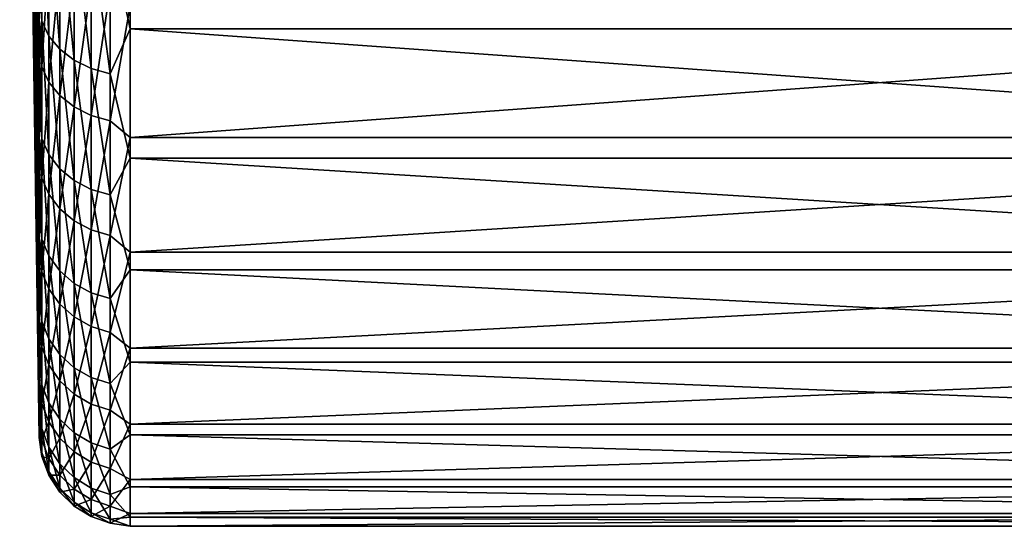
# Model space of a CAD drawing. Header units: metres. Extents: x -150 to 310, y -128 to 84.
# Tile 2 of 256: x -149.77 to -138.94, y -23 to -17.42. Entities that reach past the tile are written whole.
import ezdxf

# ---------------------------------------------------------------- set-up
doc = ezdxf.new("R2010")
doc.units = ezdxf.units.M
doc.layers.add('solid_26009703_SW0001', color=7, linetype='CONTINUOUS')

msp = doc.modelspace()

# ---------------------------------------------------------------- linework, layer by layer
at = {"layer": 'solid_26009703_SW0001'}
for points in [[(-149.557495, -19.80953, 9.618773), (-149.719101, -7.341669, 10.386703), (-149.773056, -7.341669, 0.01196)], [(-149.55748, -22.019604, -0.325472), (-149.773056, -7.341669, 0.01196), (-149.71936, -7.341669, -10.362785)], [(-149.557495, -20.282682, 8.577373), (-149.557495, -19.80953, 9.618773), (-149.773056, -7.341669, 0.01196)], [(-149.557495, -20.698778, 7.518422), (-149.557495, -20.282682, 8.577373), (-149.773056, -7.341669, 0.01196)], [(-149.557495, -21.060219, 6.435036), (-149.557495, -20.698778, 7.518422), (-149.773056, -7.341669, 0.01196)], [(-149.557495, -21.366295, 5.331315), (-149.557495, -21.060219, 6.435036), (-149.773056, -7.341669, 0.01196)], [(-149.557495, -21.614561, 4.216107), (-149.557495, -21.366295, 5.331315), (-149.773056, -7.341669, 0.01196)], [(-149.557495, -21.803345, 3.094235), (-149.557495, -21.614561, 4.216107), (-149.773056, -7.341669, 0.01196)], [(-149.557495, -21.934093, 1.958139), (-149.557495, -21.803345, 3.094235), (-149.773056, -7.341669, 0.01196)], [(-149.557495, -22.006411, 0.815183), (-149.557495, -21.934093, 1.958139), (-149.773056, -7.341669, 0.01196)], [(-149.55748, -22.019604, -0.325472), (-149.557495, -22.006411, 0.815183), (-149.773056, -7.341669, 0.01196)], [(-149.557495, -18.961277, -11.198776), (-149.71936, -7.341669, -10.362785), (-149.557495, -7.352056, -20.758121)], [(-149.557495, -21.972988, -1.463215), (-149.55748, -22.019604, -0.325472), (-149.71936, -7.341669, -10.362785)], [(-149.557495, -21.86692, -2.602926), (-149.557495, -21.972988, -1.463215), (-149.71936, -7.341669, -10.362785)], [(-149.557495, -21.702484, -3.735686), (-149.557495, -21.86692, -2.602926), (-149.71936, -7.341669, -10.362785)], [(-149.55748, -21.480722, -4.852569), (-149.557495, -21.702484, -3.735686), (-149.71936, -7.341669, -10.362785)], [(-149.557495, -21.200148, -5.958229), (-149.55748, -21.480722, -4.852569), (-149.71936, -7.341669, -10.362785)], [(-149.557495, -20.861563, -7.052237), (-149.557495, -21.200148, -5.958229), (-149.71936, -7.341669, -10.362785)], [(-149.557495, -20.467793, -8.12586), (-149.557495, -20.861563, -7.052237), (-149.71936, -7.341669, -10.362785)], [(-149.557495, -20.020952, -9.17204), (-149.557495, -20.467793, -8.12586), (-149.71936, -7.341669, -10.362785)], [(-149.557495, -19.517862, -10.197776), (-149.557495, -20.020952, -9.17204), (-149.71936, -7.341669, -10.362785)], [(-149.557495, -18.961277, -11.198776), (-149.557495, -19.517862, -10.197776), (-149.71936, -7.341669, -10.362785)], [(-149.557495, -18.080893, 12.57112), (-149.557495, -17.402962, 13.49351), (-149.719101, -7.341669, 10.386703)], [(-149.55748, -18.70706, 11.619604), (-149.557495, -18.080893, 12.57112), (-149.719101, -7.341669, 10.386703)], [(-149.557495, -19.282955, 10.635589), (-149.55748, -18.70706, 11.619604), (-149.719101, -7.341669, 10.386703)], [(-149.557495, -19.80953, 9.618773), (-149.557495, -19.282955, 10.635589), (-149.719101, -7.341669, 10.386703)], [(-149.557495, -18.355642, -12.167022), (-149.557495, -18.961277, -11.198776), (-149.557495, -7.352056, -20.758121)], [(-149.557495, -17.702618, -13.0987), (-149.557495, -18.355642, -12.167022), (-149.557495, -7.352056, -20.758121)], [(-149.557495, -16.998251, -13.999926), (-149.557495, -17.702618, -13.0987), (-149.557495, -7.352056, -20.758121)], [(-148.777176, -16.499672, -15.988749), (-148.557724, -15.91556, -16.604065), (-148.557724, -17.521988, -14.898993)], [(-128.704758, -17.521988, -14.898993), (-148.557724, -17.521988, -14.898993), (-148.557724, -15.91556, -16.604065)], [(-128.704758, -15.91556, -16.604065), (-128.704758, -17.521988, -14.898993), (-148.557724, -15.91556, -16.604065)], [(-149.528549, -17.438496, -13.802464), (-149.557495, -16.247719, -14.864721), (-149.528549, -15.971256, -15.476697)], [(-149.528549, -15.971256, -15.476697), (-149.452164, -16.120199, -15.621027), (-149.452164, -17.601122, -13.931181)], [(-149.528549, -17.438496, -13.802464), (-149.528549, -15.971256, -15.476697), (-149.452164, -17.601122, -13.931181)], [(-149.452164, -16.120199, -15.621027), (-149.332077, -16.253452, -15.750154), (-149.332077, -17.746616, -14.04634)], [(-149.452164, -17.601122, -13.931181), (-149.452164, -16.120199, -15.621027), (-149.332077, -17.746616, -14.04634)], [(-149.528549, -17.438496, -13.802464), (-149.557495, -16.998251, -13.999926), (-149.557495, -16.247719, -14.864721)], [(-149.332077, -16.253452, -15.750154), (-149.174164, -16.364508, -15.857771), (-149.174164, -17.867874, -14.142315)], [(-149.332077, -17.746616, -14.04634), (-149.332077, -16.253452, -15.750154), (-149.174164, -17.867874, -14.142315)], [(-149.174164, -16.364508, -15.857771), (-148.98613, -16.447939, -15.938619), (-148.98613, -17.958971, -14.214417)], [(-149.174164, -17.867874, -14.142315), (-149.174164, -16.364508, -15.857771), (-148.98613, -17.958971, -14.214417)], [(-148.98613, -16.447939, -15.938619), (-148.777176, -16.499672, -15.988749), (-148.777176, -18.015455, -14.259124)], [(-148.98613, -17.958971, -14.214417), (-148.98613, -16.447939, -15.938619), (-148.777176, -18.015455, -14.259124)], [(-149.528549, -16.536407, 14.871327), (-149.557495, -17.402962, 13.49351), (-149.528549, -17.940296, 13.143628)], [(-149.528549, -16.536407, 14.871327), (-149.528549, -17.940296, 13.143628), (-149.452164, -16.69062, 15.010013)], [(-148.777176, -18.015455, -14.259124), (-148.777176, -16.499672, -15.988749), (-148.557724, -17.521988, -14.898993)], [(-149.528549, -17.940296, 13.143628), (-149.452164, -18.107601, 13.266201), (-149.452164, -16.69062, 15.010013)], [(-149.452164, -16.69062, 15.010013), (-149.452164, -18.107601, 13.266201), (-149.332077, -16.82859, 15.134089)], [(-149.452164, -18.107601, 13.266201), (-149.332077, -18.257282, 13.375863), (-149.332077, -16.82859, 15.134089)], [(-149.332077, -16.82859, 15.134089), (-149.332077, -18.257282, 13.375863), (-149.174164, -16.943575, 15.237496)], [(-149.528549, -17.438496, -13.802464), (-149.557495, -17.702618, -13.0987), (-149.557495, -16.998251, -13.999926)], [(-149.332077, -18.257282, 13.375863), (-149.174164, -18.382029, 13.467257), (-149.174164, -16.943575, 15.237496)], [(-149.174164, -16.943575, 15.237496), (-149.174164, -18.382029, 13.467257), (-148.98613, -17.029959, 15.315182)], [(-149.174164, -18.382029, 13.467257), (-148.98613, -18.475746, 13.535917), (-148.98613, -17.029959, 15.315182)], [(-148.98613, -17.029959, 15.315182), (-148.98613, -18.475746, 13.535917), (-148.777176, -17.083521, 15.363351)], [(-148.98613, -18.475746, 13.535917), (-148.777176, -18.533857, 13.57849), (-148.777176, -17.083521, 15.363351)], [(-148.777176, -17.083521, 15.363351), (-148.777176, -18.533857, 13.57849), (-148.557724, -17.262812, 15.19853)], [(-148.777176, -18.533857, 13.57849), (-148.557724, -18.719278, 13.363705), (-148.557724, -17.262812, 15.19853)], [(-128.704758, -17.262812, 15.19853), (-148.557724, -17.262812, 15.19853), (-148.557724, -18.719278, 13.363705)], [(-128.704758, -18.719278, 13.363705), (-128.704758, -17.262812, 15.19853), (-148.557724, -18.719278, 13.363705)], [(-149.528549, -17.940296, 13.143628), (-149.557495, -17.402962, 13.49351), (-149.557495, -18.080893, 12.57112)], [(-149.528549, -18.731007, -11.989935), (-149.557495, -17.702618, -13.0987), (-149.528549, -17.438496, -13.802464)], [(-149.528549, -17.438496, -13.802464), (-149.452164, -17.601122, -13.931181), (-149.452164, -18.905685, -12.101749)], [(-149.528549, -18.731007, -11.989935), (-149.528549, -17.438496, -13.802464), (-149.452164, -18.905685, -12.101749)], [(-148.777176, -18.015455, -14.259124), (-148.557724, -17.521988, -14.898993), (-148.557724, -18.94664, -13.039356)], [(-128.704758, -18.94664, -13.039356), (-148.557724, -18.94664, -13.039356), (-148.557724, -17.521988, -14.898993)], [(-128.704758, -17.521988, -14.898993), (-128.704758, -18.94664, -13.039356), (-148.557724, -17.521988, -14.898993)], [(-149.452164, -17.601122, -13.931181), (-149.332077, -17.746616, -14.04634), (-149.332077, -19.061966, -12.201785)], [(-149.452164, -18.905685, -12.101749), (-149.452164, -17.601122, -13.931181), (-149.332077, -19.061966, -12.201785)], [(-149.528549, -18.731007, -11.989935), (-149.557495, -18.355642, -12.167022), (-149.557495, -17.702618, -13.0987)], [(-149.332077, -17.746616, -14.04634), (-149.174164, -17.867874, -14.142315), (-149.174164, -19.192209, -12.285156)], [(-149.332077, -19.061966, -12.201785), (-149.332077, -17.746616, -14.04634), (-149.174164, -19.192209, -12.285156)], [(-149.174164, -17.867874, -14.142315), (-148.98613, -17.958971, -14.214417), (-148.98613, -19.290058, -12.347791)], [(-149.174164, -19.192209, -12.285156), (-149.174164, -17.867874, -14.142315), (-148.98613, -19.290058, -12.347791)], [(-149.528549, -17.940296, 13.143628), (-149.557495, -18.080893, 12.57112), (-149.55748, -18.70706, 11.619604)], [(-149.528549, -17.940296, 13.143628), (-149.55748, -18.70706, 11.619604), (-149.528549, -19.164427, 11.284233)], [(-149.528549, -17.940296, 13.143628), (-149.528549, -19.164427, 11.284233), (-149.452164, -18.107601, 13.266201)], [(-148.98613, -17.958971, -14.214417), (-148.777176, -18.015455, -14.259124), (-148.777176, -19.350729, -12.386627)], [(-148.98613, -19.290058, -12.347791), (-148.98613, -17.958971, -14.214417), (-148.777176, -19.350729, -12.386627)], [(-148.777176, -19.350729, -12.386627), (-148.777176, -18.015455, -14.259124), (-148.557724, -18.94664, -13.039356)], [(-149.528549, -19.164427, 11.284233), (-149.452164, -19.343147, 11.389466), (-149.452164, -18.107601, 13.266201)], [(-149.452164, -18.107601, 13.266201), (-149.452164, -19.343147, 11.389466), (-149.332077, -18.257282, 13.375863)], [(-149.452164, -19.343147, 11.389466), (-149.332077, -19.503042, 11.483615), (-149.332077, -18.257282, 13.375863)], [(-149.332077, -18.257282, 13.375863), (-149.332077, -19.503042, 11.483615), (-149.174164, -18.382029, 13.467257)], [(-149.528549, -18.731007, -11.989935), (-149.557495, -18.961277, -11.198776), (-149.557495, -18.355642, -12.167022)], [(-149.332077, -19.503042, 11.483615), (-149.174164, -19.636301, 11.562078), (-149.174164, -18.382029, 13.467257)], [(-149.174164, -18.382029, 13.467257), (-149.174164, -19.636301, 11.562078), (-148.98613, -18.475746, 13.535917)], [(-149.174164, -19.636301, 11.562078), (-148.98613, -19.736414, 11.621026), (-148.98613, -18.475746, 13.535917)], [(-148.98613, -18.475746, 13.535917), (-148.98613, -19.736414, 11.621026), (-148.777176, -18.533857, 13.57849)], [(-148.98613, -19.736414, 11.621026), (-148.777176, -19.798489, 11.657577), (-148.777176, -18.533857, 13.57849)], [(-148.777176, -18.533857, 13.57849), (-148.777176, -19.798489, 11.657577), (-148.557724, -18.719278, 13.363705)], [(-149.528549, -19.164427, 11.284233), (-149.55748, -18.70706, 11.619604), (-149.557495, -19.282955, 10.635589)], [(-149.528549, -19.835838, -10.05727), (-149.557495, -18.961277, -11.198776), (-149.528549, -18.731007, -11.989935)], [(-149.528549, -18.731007, -11.989935), (-149.452164, -18.905685, -12.101749), (-149.452164, -20.020821, -10.151061)], [(-149.528549, -19.835838, -10.05727), (-149.528549, -18.731007, -11.989935), (-149.452164, -20.020821, -10.151061)], [(-148.777176, -19.798489, 11.657577), (-148.557724, -19.98155, 11.390243), (-148.557724, -18.719278, 13.363705)], [(-128.704758, -18.719278, 13.363705), (-148.557724, -18.719278, 13.363705), (-148.557724, -19.98155, 11.390243)], [(-128.704758, -19.98155, 11.390243), (-128.704758, -18.719278, 13.363705), (-148.557724, -19.98155, 11.390243)], [(-149.528549, -19.835838, -10.05727), (-149.557495, -19.517862, -10.197776), (-149.557495, -18.961277, -11.198776)], [(-149.452164, -18.905685, -12.101749), (-149.332077, -19.061966, -12.201785), (-149.332077, -20.186317, -10.234972)], [(-149.452164, -20.020821, -10.151061), (-149.452164, -18.905685, -12.101749), (-149.332077, -20.186317, -10.234972)], [(-148.777176, -19.350729, -12.386627), (-148.557724, -18.94664, -13.039356), (-148.557724, -20.17474, -11.04445)], [(-128.704758, -20.17474, -11.04445), (-148.557724, -20.17474, -11.04445), (-148.557724, -18.94664, -13.039356)], [(-128.704758, -18.94664, -13.039356), (-128.704758, -20.17474, -11.04445), (-148.557724, -18.94664, -13.039356)], [(-149.332077, -19.061966, -12.201785), (-149.174164, -19.192209, -12.285156), (-149.174164, -20.324245, -10.304905)], [(-149.332077, -20.186317, -10.234972), (-149.332077, -19.061966, -12.201785), (-149.174164, -20.324245, -10.304905)], [(-149.528549, -19.164427, 11.284233), (-149.557495, -19.282955, 10.635589), (-149.557495, -19.80953, 9.618773)], [(-149.528549, -19.164427, 11.284233), (-149.557495, -19.80953, 9.618773), (-149.528549, -20.196535, 9.311773)], [(-149.528549, -19.164427, 11.284233), (-149.528549, -20.196535, 9.311773), (-149.452164, -19.343147, 11.389466)], [(-149.174164, -19.192209, -12.285156), (-148.98613, -19.290058, -12.347791), (-148.98613, -20.427864, -10.357443)], [(-149.174164, -20.324245, -10.304905), (-149.174164, -19.192209, -12.285156), (-148.98613, -20.427864, -10.357443)], [(-149.528549, -20.196535, 9.311773), (-149.452164, -20.384882, 9.398612), (-149.452164, -19.343147, 11.389466)], [(-149.452164, -19.343147, 11.389466), (-149.452164, -20.384882, 9.398612), (-149.332077, -19.503042, 11.483615)], [(-148.98613, -19.290058, -12.347791), (-148.777176, -19.350729, -12.386627), (-148.777176, -20.492115, -10.390018)], [(-148.98613, -20.427864, -10.357443), (-148.98613, -19.290058, -12.347791), (-148.777176, -20.492115, -10.390018)], [(-148.777176, -20.492115, -10.390018), (-148.777176, -19.350729, -12.386627), (-148.557724, -20.17474, -11.04445)], [(-149.452164, -20.384882, 9.398612), (-149.332077, -20.553389, 9.476303), (-149.332077, -19.503042, 11.483615)], [(-149.332077, -19.503042, 11.483615), (-149.332077, -20.553389, 9.476303), (-149.174164, -19.636301, 11.562078)], [(-149.528549, -19.835838, -10.05727), (-149.557495, -20.020952, -9.17204), (-149.557495, -19.517862, -10.197776)], [(-149.332077, -20.553389, 9.476303), (-149.174164, -20.693823, 9.541052), (-149.174164, -19.636301, 11.562078)], [(-149.174164, -19.636301, 11.562078), (-149.174164, -20.693823, 9.541052), (-148.98613, -19.736414, 11.621026)], [(-149.528549, -20.196535, 9.311773), (-149.557495, -19.80953, 9.618773), (-149.557495, -20.282682, 8.577373)], [(-149.174164, -20.693823, 9.541052), (-148.98613, -20.799328, 9.589696), (-148.98613, -19.736414, 11.621026)], [(-148.98613, -19.736414, 11.621026), (-148.98613, -20.799328, 9.589696), (-148.777176, -19.798489, 11.657577)], [(-148.98613, -20.799328, 9.589696), (-148.777176, -20.864746, 9.619857), (-148.777176, -19.798489, 11.657577)], [(-148.777176, -19.798489, 11.657577), (-148.777176, -20.864746, 9.619857), (-148.557724, -19.98155, 11.390243)], [(-149.528549, -20.74192, -8.023834), (-149.557495, -20.020952, -9.17204), (-149.528549, -19.835838, -10.05727)], [(-149.528549, -19.835838, -10.05727), (-149.452164, -20.020821, -10.151061), (-149.452164, -20.935352, -8.098661)], [(-149.528549, -20.74192, -8.023834), (-149.528549, -19.835838, -10.05727), (-149.452164, -20.935352, -8.098661)], [(-149.528549, -20.74192, -8.023834), (-149.557495, -20.467793, -8.12586), (-149.557495, -20.020952, -9.17204)], [(-149.452164, -20.020821, -10.151061), (-149.332077, -20.186317, -10.234972), (-149.332077, -21.10841, -8.165607)], [(-149.452164, -20.935352, -8.098661), (-149.452164, -20.020821, -10.151061), (-149.332077, -21.10841, -8.165607)], [(-148.777176, -20.864746, 9.619857), (-148.557724, -21.036533, 9.298618), (-148.557724, -19.98155, 11.390243)], [(-128.704758, -19.98155, 11.390243), (-148.557724, -19.98155, 11.390243), (-148.557724, -21.036533, 9.298618)], [(-128.704758, -21.036533, 9.298618), (-128.704758, -19.98155, 11.390243), (-148.557724, -21.036533, 9.298618)], [(-149.528549, -20.196535, 9.311773), (-149.557495, -20.282682, 8.577373), (-149.557495, -20.698778, 7.518422)], [(-149.528549, -20.196535, 9.311773), (-149.557495, -20.698778, 7.518422), (-149.528549, -21.026281, 7.246013)], [(-149.528549, -20.196535, 9.311773), (-149.528549, -21.026281, 7.246013), (-149.452164, -20.384882, 9.398612)], [(-149.332077, -20.186317, -10.234972), (-149.174164, -20.324245, -10.304905), (-149.174164, -21.252636, -8.2214)], [(-149.332077, -21.10841, -8.165607), (-149.332077, -20.186317, -10.234972), (-149.174164, -21.252636, -8.2214)], [(-148.777176, -20.492115, -10.390018), (-148.557724, -20.17474, -11.04445), (-148.557724, -21.193546, -8.934967)], [(-128.704758, -21.193546, -8.934967), (-148.557724, -21.193546, -8.934967), (-148.557724, -20.17474, -11.04445)], [(-128.704758, -20.17474, -11.04445), (-128.704758, -21.193546, -8.934967), (-148.557724, -20.17474, -11.04445)], [(-149.174164, -20.324245, -10.304905), (-148.98613, -20.427864, -10.357443), (-148.98613, -21.360991, -8.263316)], [(-149.174164, -21.252636, -8.2214), (-149.174164, -20.324245, -10.304905), (-148.98613, -21.360991, -8.263316)], [(-149.528549, -20.74192, -8.023834), (-149.557495, -20.861563, -7.052237), (-149.557495, -20.467793, -8.12586)], [(-149.528549, -21.026281, 7.246013), (-149.452164, -21.222364, 7.313586), (-149.452164, -20.384882, 9.398612)], [(-149.452164, -20.384882, 9.398612), (-149.452164, -21.222364, 7.313586), (-149.332077, -20.553389, 9.476303)], [(-148.98613, -20.427864, -10.357443), (-148.777176, -20.492115, -10.390018), (-148.777176, -21.428175, -8.289306)], [(-148.98613, -21.360991, -8.263316), (-148.98613, -20.427864, -10.357443), (-148.777176, -21.428175, -8.289306)], [(-149.452164, -21.222364, 7.313586), (-149.332077, -21.397795, 7.374043), (-149.332077, -20.553389, 9.476303)], [(-149.332077, -20.553389, 9.476303), (-149.332077, -21.397795, 7.374043), (-149.174164, -20.693823, 9.541052)], [(-148.777176, -21.428175, -8.289306), (-148.777176, -20.492115, -10.390018), (-148.557724, -21.193546, -8.934967)], [(-149.332077, -21.397795, 7.374043), (-149.174164, -21.543999, 7.424427), (-149.174164, -20.693823, 9.541052)], [(-149.174164, -20.693823, 9.541052), (-149.174164, -21.543999, 7.424427), (-148.98613, -20.799328, 9.589696)], [(-149.528549, -21.026281, 7.246013), (-149.557495, -20.698778, 7.518422), (-149.557495, -21.060219, 6.435036)], [(-149.528549, -21.440174, -5.910002), (-149.557495, -20.861563, -7.052237), (-149.528549, -20.74192, -8.023834)], [(-149.528549, -20.74192, -8.023834), (-149.452164, -20.935352, -8.098661), (-149.452164, -21.640118, -5.965117)], [(-149.528549, -21.440174, -5.910002), (-149.528549, -20.74192, -8.023834), (-149.452164, -21.640118, -5.965117)], [(-149.174164, -21.543999, 7.424427), (-148.98613, -21.653837, 7.462279), (-148.98613, -20.799328, 9.589696)], [(-148.98613, -20.799328, 9.589696), (-148.98613, -21.653837, 7.462279), (-148.777176, -20.864746, 9.619857)], [(-149.528549, -21.440174, -5.910002), (-149.557495, -21.200148, -5.958229), (-149.557495, -20.861563, -7.052237)], [(-148.98613, -21.653837, 7.462279), (-148.777176, -21.721943, 7.48575), (-148.777176, -20.864746, 9.619857)], [(-148.777176, -20.864746, 9.619857), (-148.777176, -21.721943, 7.48575), (-148.557724, -21.036533, 9.298618)], [(-149.452164, -20.935352, -8.098661), (-149.332077, -21.10841, -8.165607), (-149.332077, -21.819, -6.014425)], [(-149.452164, -21.640118, -5.965117), (-149.452164, -20.935352, -8.098661), (-149.332077, -21.819, -6.014425)], [(-149.528549, -21.026281, 7.246013), (-149.557495, -21.060219, 6.435036), (-149.557495, -21.366295, 5.331315)], [(-149.528549, -21.026281, 7.246013), (-149.557495, -21.366295, 5.331315), (-149.528549, -21.645348, 5.107648)], [(-149.528549, -21.026281, 7.246013), (-149.528549, -21.645348, 5.107648), (-149.452164, -21.222364, 7.313586)], [(-149.332077, -21.10841, -8.165607), (-149.174164, -21.252636, -8.2214), (-149.174164, -21.968082, -6.05552)], [(-149.332077, -21.819, -6.014425), (-149.332077, -21.10841, -8.165607), (-149.174164, -21.968082, -6.05552)], [(-148.777176, -21.721943, 7.48575), (-148.557724, -21.87328, 7.110528), (-148.557724, -21.036533, 9.298618)], [(-128.704758, -21.036533, 9.298618), (-148.557724, -21.036533, 9.298618), (-148.557724, -21.87328, 7.110528)], [(-128.704758, -21.87328, 7.110528), (-128.704758, -21.036533, 9.298618), (-148.557724, -21.87328, 7.110528)], [(-149.528549, -21.440174, -5.910002), (-149.55748, -21.480722, -4.852569), (-149.557495, -21.200148, -5.958229)], [(-149.528549, -21.645348, 5.107648), (-149.452164, -21.847206, 5.155281), (-149.452164, -21.222364, 7.313586)], [(-149.452164, -21.222364, 7.313586), (-149.452164, -21.847206, 5.155281), (-149.332077, -21.397795, 7.374043)], [(-148.777176, -21.428175, -8.289306), (-148.557724, -21.193546, -8.934967), (-148.557724, -21.992487, -6.732792)], [(-128.704758, -21.992487, -6.732792), (-148.557724, -21.992487, -6.732792), (-148.557724, -21.193546, -8.934967)], [(-128.704758, -21.193546, -8.934967), (-128.704758, -21.992487, -6.732792), (-148.557724, -21.193546, -8.934967)], [(-149.174164, -21.252636, -8.2214), (-148.98613, -21.360991, -8.263316), (-148.98613, -22.080084, -6.086393)], [(-149.174164, -21.968082, -6.05552), (-149.174164, -21.252636, -8.2214), (-148.98613, -22.080084, -6.086393)], [(-149.528549, -21.645348, 5.107648), (-149.557495, -21.366295, 5.331315), (-149.557495, -21.614561, 4.216107)], [(-149.528549, -21.923603, -3.736953), (-149.55748, -21.480722, -4.852569), (-149.528549, -21.440174, -5.910002)], [(-149.528549, -21.440174, -5.910002), (-149.452164, -21.640118, -5.965117), (-149.452164, -22.128056, -3.771802)], [(-149.528549, -21.923603, -3.736953), (-149.528549, -21.440174, -5.910002), (-149.452164, -22.128056, -3.771802)], [(-149.452164, -21.847206, 5.155281), (-149.332077, -22.0278, 5.197896), (-149.332077, -21.397795, 7.374043)], [(-149.332077, -21.397795, 7.374043), (-149.332077, -22.0278, 5.197896), (-149.174164, -21.543999, 7.424427)], [(-148.98613, -21.360991, -8.263316), (-148.777176, -21.428175, -8.289306), (-148.777176, -22.14953, -6.105536)], [(-148.98613, -22.080084, -6.086393), (-148.98613, -21.360991, -8.263316), (-148.777176, -22.14953, -6.105536)], [(-148.777176, -22.14953, -6.105536), (-148.777176, -21.428175, -8.289306), (-148.557724, -21.992487, -6.732792)], [(-149.528549, -21.923603, -3.736953), (-149.557495, -21.702484, -3.735686), (-149.55748, -21.480722, -4.852569)], [(-149.332077, -22.0278, 5.197896), (-149.174164, -22.17831, 5.233411), (-149.174164, -21.543999, 7.424427)], [(-149.174164, -21.543999, 7.424427), (-149.174164, -22.17831, 5.233411), (-148.98613, -21.653837, 7.462279)], [(-149.528549, -21.645348, 5.107648), (-149.557495, -21.614561, 4.216107), (-149.557495, -21.803345, 3.094235)], [(-149.528549, -21.645348, 5.107648), (-149.557495, -21.803345, 3.094235), (-149.528549, -22.047535, 2.918107)], [(-149.528549, -21.645348, 5.107648), (-149.528549, -22.047535, 2.918107), (-149.452164, -21.847206, 5.155281)], [(-149.452164, -21.640118, -5.965117), (-149.332077, -21.819, -6.014425), (-149.332077, -22.31097, -3.802981)], [(-149.452164, -22.128056, -3.771802), (-149.452164, -21.640118, -5.965117), (-149.332077, -22.31097, -3.802981)], [(-149.174164, -22.17831, 5.233411), (-148.98613, -22.291382, 5.260093), (-148.98613, -21.653837, 7.462279)], [(-148.98613, -21.653837, 7.462279), (-148.98613, -22.291382, 5.260093), (-148.777176, -21.721943, 7.48575)], [(-149.528549, -21.923603, -3.736953), (-149.557495, -21.86692, -2.602926), (-149.557495, -21.702484, -3.735686)], [(-148.98613, -22.291382, 5.260093), (-148.777176, -22.361492, 5.276637), (-148.777176, -21.721943, 7.48575)], [(-148.777176, -21.721943, 7.48575), (-148.777176, -22.361492, 5.276637), (-148.557724, -21.87328, 7.110528)], [(-149.528549, -22.047535, 2.918107), (-149.557495, -21.803345, 3.094235), (-149.557495, -21.934093, 1.958139)], [(-149.528549, -22.187363, -1.52646), (-149.557495, -21.972988, -1.463215), (-149.557495, -21.86692, -2.602926)], [(-149.528549, -22.187363, -1.52646), (-149.557495, -21.86692, -2.602926), (-149.528549, -21.923603, -3.736953)], [(-149.528549, -22.047535, 2.918107), (-149.452164, -22.253143, 2.94532), (-149.452164, -21.847206, 5.155281)], [(-149.452164, -21.847206, 5.155281), (-149.452164, -22.253143, 2.94532), (-149.332077, -22.0278, 5.197896)], [(-149.332077, -21.819, -6.014425), (-149.174164, -21.968082, -6.05552), (-149.174164, -22.463415, -3.828965)], [(-149.332077, -22.31097, -3.802981), (-149.332077, -21.819, -6.014425), (-149.174164, -22.463415, -3.828965)], [(-148.777176, -22.361492, 5.276637), (-148.557724, -22.483112, 4.848674), (-148.557724, -21.87328, 7.110528)], [(-128.704758, -21.87328, 7.110528), (-148.557724, -21.87328, 7.110528), (-148.557724, -22.483112, 4.848674)], [(-128.704758, -22.483112, 4.848674), (-128.704758, -21.87328, 7.110528), (-148.557724, -22.483112, 4.848674)], [(-149.528549, -22.047535, 2.918107), (-149.557495, -21.934093, 1.958139), (-149.557495, -22.006411, 0.815183)], [(-149.528549, -22.228813, 0.699327), (-149.55748, -22.019604, -0.325472), (-149.557495, -21.972988, -1.463215)], [(-149.528549, -22.228813, 0.699327), (-149.557495, -21.972988, -1.463215), (-149.528549, -22.187363, -1.52646)], [(-149.528549, -21.923603, -3.736953), (-149.452164, -22.128056, -3.771802), (-149.452164, -22.394276, -1.540695)], [(-149.528549, -22.187363, -1.52646), (-149.528549, -21.923603, -3.736953), (-149.452164, -22.394276, -1.540695)], [(-149.174164, -21.968082, -6.05552), (-148.98613, -22.080084, -6.086393), (-148.98613, -22.577942, -3.848487)], [(-149.174164, -22.463415, -3.828965), (-149.174164, -21.968082, -6.05552), (-148.98613, -22.577942, -3.848487)], [(-148.777176, -22.14953, -6.105536), (-148.557724, -21.992487, -6.732792), (-148.557724, -22.563278, -4.460771)], [(-128.704758, -22.563278, -4.460771), (-148.557724, -22.563278, -4.460771), (-148.557724, -21.992487, -6.732792)], [(-128.704758, -21.992487, -6.732792), (-128.704758, -22.563278, -4.460771), (-148.557724, -21.992487, -6.732792)], [(-149.528549, -22.228813, 0.699327), (-149.557495, -22.006411, 0.815183), (-149.55748, -22.019604, -0.325472)], [(-149.528549, -22.047535, 2.918107), (-149.557495, -22.006411, 0.815183), (-149.528549, -22.228813, 0.699327)], [(-149.528549, -22.047535, 2.918107), (-149.528549, -22.228813, 0.699327), (-149.452164, -22.253143, 2.94532)], [(-149.452164, -22.253143, 2.94532), (-149.332077, -22.437094, 2.969667), (-149.332077, -22.0278, 5.197896)], [(-149.332077, -22.0278, 5.197896), (-149.332077, -22.437094, 2.969667), (-149.174164, -22.17831, 5.233411)], [(-148.98613, -22.080084, -6.086393), (-148.777176, -22.14953, -6.105536), (-148.777176, -22.648954, -3.860591)], [(-148.98613, -22.577942, -3.848487), (-148.98613, -22.080084, -6.086393), (-148.777176, -22.648954, -3.860591)], [(-149.528549, -22.187363, -1.52646), (-149.452164, -22.394276, -1.540695), (-149.452164, -22.436111, 0.705849)], [(-149.528549, -22.228813, 0.699327), (-149.528549, -22.187363, -1.52646), (-149.452164, -22.436111, 0.705849)], [(-149.452164, -22.128056, -3.771802), (-149.332077, -22.31097, -3.802981), (-149.332077, -22.579391, -1.553431)], [(-149.452164, -22.394276, -1.540695), (-149.452164, -22.128056, -3.771802), (-149.332077, -22.579391, -1.553431)], [(-149.332077, -22.437094, 2.969667), (-149.174164, -22.590399, 2.989958), (-149.174164, -22.17831, 5.233411)], [(-149.174164, -22.17831, 5.233411), (-149.174164, -22.590399, 2.989958), (-148.98613, -22.291382, 5.260093)], [(-148.777176, -22.648954, -3.860591), (-148.777176, -22.14953, -6.105536), (-148.557724, -22.563278, -4.460771)], [(-149.528549, -22.228813, 0.699327), (-149.452164, -22.436111, 0.705849), (-149.452164, -22.253143, 2.94532)], [(-149.452164, -22.253143, 2.94532), (-149.452164, -22.436111, 0.705849), (-149.332077, -22.437094, 2.969667)], [(-149.332077, -22.31097, -3.802981), (-149.174164, -22.463415, -3.828965), (-149.174164, -22.733671, -1.564045)], [(-149.332077, -22.579391, -1.553431), (-149.332077, -22.31097, -3.802981), (-149.174164, -22.733671, -1.564045)], [(-149.174164, -22.590399, 2.989958), (-148.98613, -22.705572, 3.005202), (-148.98613, -22.291382, 5.260093)], [(-148.98613, -22.291382, 5.260093), (-148.98613, -22.705572, 3.005202), (-148.777176, -22.361492, 5.276637)], [(-149.452164, -22.394276, -1.540695), (-149.332077, -22.579391, -1.553431), (-149.332077, -22.621574, 0.711683)], [(-149.452164, -22.436111, 0.705849), (-149.452164, -22.394276, -1.540695), (-149.332077, -22.621574, 0.711683)], [(-148.98613, -22.705572, 3.005202), (-148.777176, -22.776987, 3.014654), (-148.777176, -22.361492, 5.276637)], [(-148.777176, -22.361492, 5.276637), (-148.777176, -22.776987, 3.014654), (-148.557724, -22.483112, 4.848674)], [(-149.452164, -22.436111, 0.705849), (-149.332077, -22.621574, 0.711683), (-149.332077, -22.437094, 2.969667)], [(-149.332077, -22.437094, 2.969667), (-149.332077, -22.621574, 0.711683), (-149.174164, -22.590399, 2.989958)], [(-149.174164, -22.463415, -3.828965), (-148.98613, -22.577942, -3.848487), (-148.98613, -22.849573, -1.572019)], [(-149.174164, -22.733671, -1.564045), (-149.174164, -22.463415, -3.828965), (-148.98613, -22.849573, -1.572019)], [(-148.777176, -22.776987, 3.014654), (-148.557724, -22.859705, 2.536519), (-148.557724, -22.483112, 4.848674)], [(-128.704758, -22.483112, 4.848674), (-148.557724, -22.483112, 4.848674), (-148.557724, -22.859705, 2.536519)], [(-128.704758, -22.859705, 2.536519), (-128.704758, -22.483112, 4.848674), (-148.557724, -22.859705, 2.536519)], [(-149.332077, -22.579391, -1.553431), (-149.174164, -22.733671, -1.564045), (-149.174164, -22.77614, 0.716546)], [(-149.332077, -22.621574, 0.711683), (-149.332077, -22.579391, -1.553431), (-149.174164, -22.77614, 0.716546)], [(-149.332077, -22.621574, 0.711683), (-149.174164, -22.77614, 0.716546), (-149.174164, -22.590399, 2.989958)], [(-149.174164, -22.590399, 2.989958), (-149.174164, -22.77614, 0.716546), (-148.98613, -22.705572, 3.005202)], [(-148.98613, -22.577942, -3.848487), (-148.777176, -22.648954, -3.860591), (-148.777176, -22.92144, -1.576964)], [(-148.98613, -22.849573, -1.572019), (-148.98613, -22.577942, -3.848487), (-148.777176, -22.92144, -1.576964)], [(-148.777176, -22.648954, -3.860591), (-148.557724, -22.563278, -4.460771), (-148.557724, -22.899996, -2.142474)], [(-128.704758, -22.899996, -2.142474), (-148.557724, -22.899996, -2.142474), (-148.557724, -22.563278, -4.460771)], [(-128.704758, -22.563278, -4.460771), (-128.704758, -22.899996, -2.142474), (-148.557724, -22.563278, -4.460771)], [(-149.174164, -22.77614, 0.716546), (-148.98613, -22.89226, 0.720199), (-148.98613, -22.705572, 3.005202)], [(-149.174164, -22.733671, -1.564045), (-148.98613, -22.849573, -1.572019), (-148.98613, -22.89226, 0.720199)], [(-149.174164, -22.77614, 0.716546), (-149.174164, -22.733671, -1.564045), (-148.98613, -22.89226, 0.720199)], [(-148.98613, -22.705572, 3.005202), (-148.98613, -22.89226, 0.720199), (-148.777176, -22.776987, 3.014654)], [(-148.777176, -22.92144, -1.576964), (-148.777176, -22.648954, -3.860591), (-148.557724, -22.899996, -2.142474)], [(-148.98613, -22.89226, 0.720199), (-148.777176, -22.964262, 0.722464), (-148.777176, -22.776987, 3.014654)], [(-148.98613, -22.849573, -1.572019), (-148.777176, -22.92144, -1.576964), (-148.777176, -22.964262, 0.722464)], [(-148.98613, -22.89226, 0.720199), (-148.98613, -22.849573, -1.572019), (-148.777176, -22.964262, 0.722464)], [(-148.777176, -22.776987, 3.014654), (-148.777176, -22.964262, 0.722464), (-148.557724, -22.859705, 2.536519)], [(-148.777176, -22.964262, 0.722464), (-148.557724, -22.999147, 0.19805), (-148.557724, -22.859705, 2.536519)], [(-128.704758, -22.859705, 2.536519), (-148.557724, -22.859705, 2.536519), (-148.557724, -22.999147, 0.19805)], [(-128.704758, -22.999147, 0.19805), (-128.704758, -22.859705, 2.536519), (-148.557724, -22.999147, 0.19805)], [(-148.777176, -22.92144, -1.576964), (-148.557724, -22.899996, -2.142474), (-148.557724, -22.999147, 0.19805)], [(-148.777176, -22.964262, 0.722464), (-148.777176, -22.92144, -1.576964), (-148.557724, -22.999147, 0.19805)], [(-128.704758, -22.999147, 0.19805), (-148.557724, -22.999147, 0.19805), (-148.557724, -22.899996, -2.142474)], [(-128.704758, -22.899996, -2.142474), (-128.704758, -22.999147, 0.19805), (-148.557724, -22.899996, -2.142474)]]:
    msp.add_3dface(points, dxfattribs=at)

doc.saveas('drawing.dxf')
